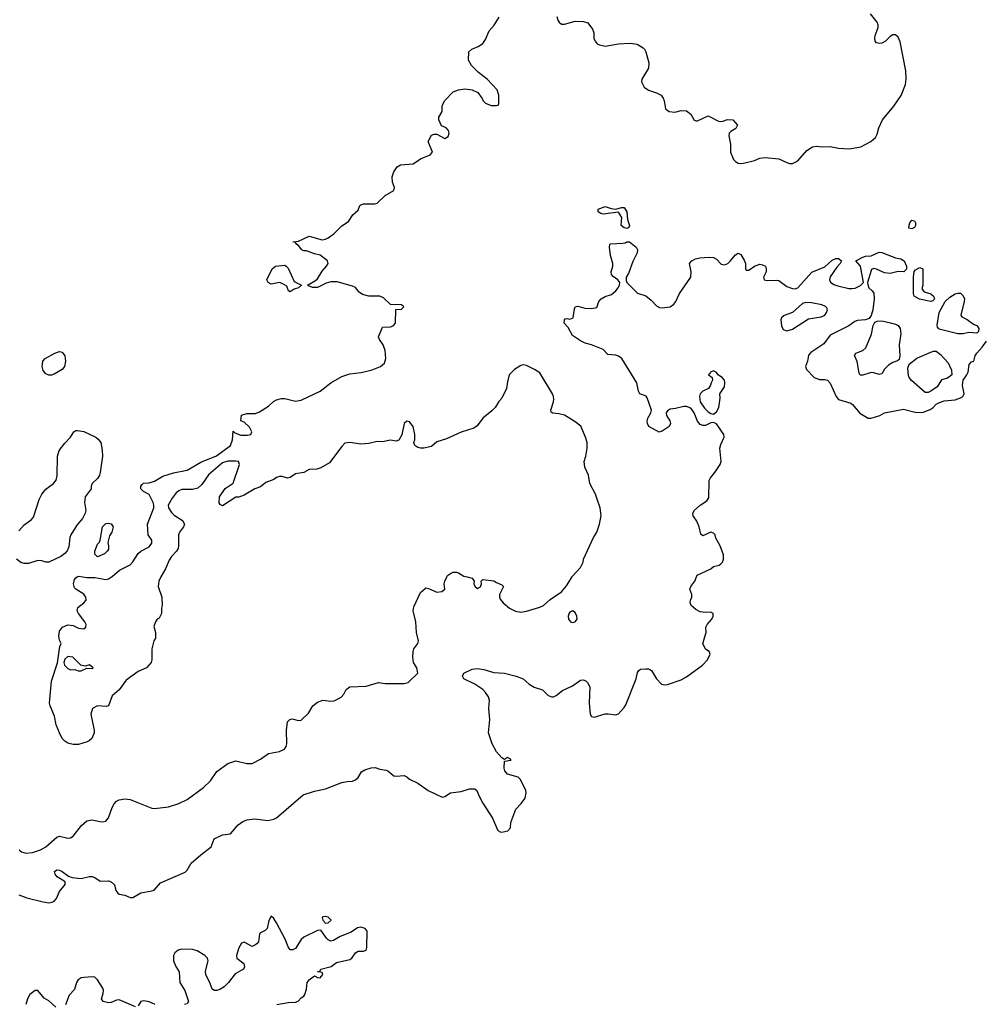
# Model space of a CAD drawing. Header units: inches. Extents: x 2106670 to 2322961, y 36024 to 224899.
# Tile 185 of 256: x 2301596 to 2308712, y 106850 to 114107. Entities that reach past the tile are written whole.
import ezdxf

# ---------------------------------------------------------------- set-up
doc = ezdxf.new("R2010")
doc.units = ezdxf.units.IN
doc.header["$MEASUREMENT"] = 0
doc.layers.add('C3100', color=7, linetype='Continuous')
doc.layers.add('C3101', color=7, linetype='Continuous')

msp = doc.modelspace()

# ---------------------------------------------------------------- linework, layer by layer
at = {"layer": 'C3100', "color": 5}
for points, elevation in [([(2301590, 107656.8), (2301650, 107635.5), (2301770, 107605.2), (2301810, 107599.2), (2301836.2, 107603.8), (2301850, 107610.3), (2301866.9, 107630), (2301890, 107683), (2301932.3, 107732.3), (2301932, 107752), (2301872.7, 107790), (2301858.4, 107810), (2301853.2, 107830), (2301870, 107842), (2301890, 107839.5), (2301910, 107830.2), (2301955.3, 107795.3), (2301984.2, 107784.2), (2302050, 107778.3), (2302110, 107792.8), (2302130, 107791.5), (2302150, 107784), (2302190, 107757.5), (2302250, 107759.7), (2302270, 107754.2), (2302296, 107730), (2302306, 107690), (2302318.4, 107670), (2302330, 107662.8), (2302370, 107655.3), (2302410, 107638.5), (2302430, 107636.5), (2302490, 107671.4), (2302570, 107685.7), (2302587.2, 107692.8), (2302634.2, 107745.8), (2302814.6, 107825.4), (2302830, 107840.2), (2302860.6, 107890), (2302930, 107951), (2303007.3, 108010), (2303029.3, 108070), (2303090, 108098.3), (2303150, 108107.8), (2303206.6, 108173.4), (2303241.2, 108198.8), (2303270, 108208.9), (2303330, 108217), (2303424.9, 108204.9), (2303470, 108214), (2303490, 108224.9), (2303684.9, 108395.1), (2303770, 108421.6), (2303850, 108438.4), (2303970, 108485.5), (2304010, 108493.4), (2304050, 108494), (2304070, 108504), (2304090, 108522.8), (2304116, 108564), (2304140.9, 108579.1), (2304187.2, 108592.8), (2304214.9, 108594.9), (2304250, 108583.1), (2304296.1, 108576.1), (2304310.4, 108570.4), (2304353.7, 108533.7), (2304370, 108530.7), (2304430, 108536.3), (2304450, 108526.8), (2304468.7, 108508.7), (2304530, 108480.4), (2304605.9, 108425.9), (2304710, 108377.1), (2304730, 108381.6), (2304771.4, 108408.5), (2304850, 108419.5), (2304910, 108438), (2304950, 108439.5), (2304965.9, 108425.9), (2304978.9, 108390), (2305010, 108331.7), (2305081.7, 108221.7), (2305117.2, 108137.2), (2305130, 108123), (2305150, 108118), (2305194, 108130), (2305212.7, 108150), (2305214.5, 108190), (2305251.7, 108288.3), (2305292.7, 108330), (2305320.9, 108370), (2305329.3, 108409.3), (2305326.3, 108426.3), (2305286.3, 108506.3), (2305270, 108524), (2305190, 108547), (2305171.3, 108571.3), (2305167.4, 108590), (2305170, 108642), (2305217.2, 108650), (2305210, 108659), (2305190, 108668.7), (2305170, 108654), (2305150, 108667), (2305109.6, 108710), (2305077.4, 108770), (2305051.3, 108850), (2305060.7, 108950), (2305052.8, 109030), (2305058.9, 109090), (2305050, 109115.6), (2305030, 109149.6), (2305009.8, 109169.8), (2304950, 109208.7), (2304869.7, 109250), (2304860.5, 109270), (2304868.1, 109291.9), (2304930, 109320.2), (2304970, 109324.5), (2305017.5, 109317.5), (2305090, 109295.2), (2305170, 109291), (2305254.8, 109270), (2305305.5, 109250), (2305350, 109210.4), (2305387.8, 109187.8), (2305450, 109167.7), (2305490, 109125.5), (2305517.5, 109117.5), (2305530, 109117.1), (2305550, 109126), (2305596.4, 109163.6), (2305670, 109196.5), (2305730, 109240.3), (2305750, 109242.6), (2305770, 109232.4), (2305781, 109221), (2305796.9, 109190), (2305793.8, 109070), (2305801.1, 108990), (2305810, 108970.7), (2305830, 108966.4), (2305910, 108990.3), (2305932, 108992), (2305990, 108984), (2306010, 108990.8), (2306050, 109037.3), (2306062, 109058), (2306138.5, 109250), (2306150, 109296), (2306158, 109310), (2306170, 109319.3), (2306210, 109324), (2306230, 109323.6), (2306238.9, 109318.9), (2306251.7, 109310), (2306290, 109250.4), (2306325.5, 109210), (2306350, 109204.2), (2306370, 109207.4), (2306470, 109242), (2306510, 109263.1), (2306627, 109350), (2306666, 109390), (2306684, 109430), (2306678, 109450), (2306650, 109469), (2306629.7, 109510), (2306654, 109590), (2306653.7, 109630), (2306661.7, 109650), (2306696, 109690), (2306706.9, 109710), (2306707.3, 109730), (2306690, 109741.1), (2306650, 109737.3), (2306610, 109742.2), (2306579.2, 109759.2), (2306543.5, 109790), (2306536.8, 109810), (2306539.3, 109830), (2306548.8, 109850), (2306549.8, 109869.8), (2306535.1, 109910), (2306541.2, 109930), (2306572.1, 109970), (2306583.1, 110000)], 20), ([(2301593.4, 107990), (2301610, 107973.4), (2301644.7, 107964.7), (2301690, 107968.5), (2301750, 107988.1), (2301789.5, 108010), (2301870, 108083), (2301890, 108090.4), (2301950, 108075.8), (2301970, 108076.5), (2301990, 108088.9), (2302051, 108169), (2302090, 108203.2), (2302129, 108209), (2302190, 108196.5), (2302210, 108195.3), (2302230, 108200.4), (2302250, 108224), (2302278, 108302), (2302291.9, 108328.1), (2302310, 108346.7), (2302330, 108357.4), (2302370, 108364), (2302410, 108359.1), (2302570, 108296.3), (2302590, 108293), (2302693.8, 108306.2), (2302770, 108330.8), (2302830, 108358.8), (2302951.5, 108448.5), (2303002, 108498), (2303050, 108566.8), (2303130, 108626), (2303190, 108646), (2303270, 108626), (2303310, 108626), (2303370, 108656), (2303430, 108698.8), (2303510, 108713), (2303548.1, 108731.9), (2303559.7, 108750), (2303564.7, 108770), (2303561.6, 108870), (2303570, 108932), (2303588, 108950), (2303604.7, 108955.3), (2303650, 108941), (2303670, 108944.7), (2303724.1, 108995.9), (2303755.3, 109050), (2303790, 109078), (2303830, 109090.8), (2303890, 109084.9), (2303913.1, 109086.9), (2303965.4, 109114.6), (2303984.8, 109135.2), (2304001.2, 109170), (2304030, 109190.6), (2304150, 109195.5), (2304241.4, 109221.4), (2304290, 109215.5), (2304430, 109215.5), (2304458.4, 109221.6), (2304529.3, 109290.7), (2304523.7, 109330), (2304499.5, 109370), (2304492.3, 109410), (2304495.1, 109450), (2304502, 109470), (2304529.3, 109510), (2304534.5, 109530), (2304519.5, 109590), (2304515.1, 109670), (2304495.1, 109750), (2304501.2, 109778.8), (2304550, 109884.7), (2304584.1, 109915.9), (2304590, 109918.8), (2304610, 109914.8), (2304670, 109889.1), (2304706.3, 109893.7), (2304729.3, 109910), (2304725.2, 109950), (2304729, 109970), (2304744.1, 110000)], 40), ([(2302637.3, 110000), (2302620.7, 109970), (2302616, 109930), (2302642.8, 109850), (2302646, 109790), (2302641, 109770), (2302641, 109730), (2302624.7, 109695.3), (2302610, 109688), (2302598, 109670), (2302585.4, 109634.6), (2302598, 109590), (2302598, 109570), (2302596, 109550), (2302586, 109530), (2302571.3, 109470), (2302571, 109390), (2302564.7, 109370), (2302531.3, 109330), (2302470, 109302.7), (2302381.3, 109238.7), (2302330, 109168.7), (2302276.9, 109123.1), (2302251, 109049), (2302234.8, 109045.2), (2302170, 109049), (2302132, 109030), (2302121, 108990), (2302144, 108870), (2302144, 108850), (2302126.8, 108810), (2302108.2, 108791.8), (2302094.6, 108785.4), (2302030, 108766), (2301990, 108766), (2301950, 108775.1), (2301930, 108789.7), (2301910, 108809.7), (2301888.8, 108850), (2301866, 108910), (2301853, 108973), (2301819.8, 109050), (2301816.8, 109070), (2301830, 109231.3), (2301873.8, 109366.2), (2301892.5, 109487.5), (2301902, 109510), (2301890, 109535.3), (2301883.7, 109563.7), (2301890, 109600.7), (2301912, 109630), (2301950, 109647), (2301990, 109641.3), (2302030, 109623), (2302050, 109619.1), (2302070, 109618.8), (2302084, 109630), (2302085.2, 109650), (2302076, 109670), (2302029.7, 109729.7), (2302020.7, 109750), (2302025.1, 109774.9), (2302069.2, 109810), (2302086, 109830), (2302083.7, 109850), (2302070, 109872.7), (2302009.6, 109909.6), (2302000.1, 109920.1), (2301991.8, 109950), (2301999.6, 109980.4), (2302010, 109994.8), (2302020.3, 110000)], 40), ([(2302061.1, 110000), (2302090, 109995.5), (2302150, 109996.3), (2302230, 109980.5), (2302250, 109986), (2302273.3, 110000)], 40), ([(2304893.8, 110000), (2304930.7, 109990.7), (2304946, 109970), (2304944, 109950), (2304950, 109932), (2304970, 109916), (2304992, 109928), (2304999, 109950), (2304998, 109970), (2305010, 109982), (2305090, 109971), (2305110, 109958), (2305150, 109942), (2305162, 109930), (2305132, 109870), (2305131.3, 109850), (2305136.9, 109836.9), (2305158, 109810), (2305204.7, 109770), (2305250, 109746.8), (2305290, 109740.7), (2305330, 109747.7), (2305430, 109776.3), (2305457.2, 109790), (2305506.3, 109833.7), (2305589.5, 109890.5), (2305626.6, 109933.4), (2305667.2, 110000)], 40), ([(2303491.7, 106848.3), (2303575.4, 106864.6), (2303630, 106867.2), (2303647.5, 106872.5), (2303670, 106898), (2303689.3, 106910.7), (2303696.5, 106923.5), (2303710, 106962), (2303714.7, 107010), (2303728.8, 107031.1), (2303770, 107059.1), (2303790, 107048), (2303810, 107046.7), (2303831.2, 107070), (2303824.7, 107084.7), (2303790, 107091.3), (2303808, 107092), (2303815.3, 107110), (2303890.7, 107129.3), (2303930, 107157.6), (2304030, 107179.5), (2304042.9, 107190), (2304070, 107230.4), (2304090, 107241.3), (2304130, 107243), (2304148.7, 107250), (2304155.6, 107270), (2304157.6, 107390), (2304142.7, 107410), (2304110, 107418.5), (2304085.5, 107414.5), (2304038.7, 107381.3), (2303957.1, 107350), (2303910, 107321.6), (2303890, 107315.6), (2303870, 107324.5), (2303856.8, 107336.8), (2303815.6, 107395.6), (2303790, 107394.3), (2303690, 107344), (2303670, 107327.3), (2303630, 107262.9), (2303610, 107251.8), (2303590, 107252.7), (2303574.3, 107274.3), (2303552.9, 107330), (2303490, 107452), (2303470, 107482.7), (2303450, 107499), (2303432.5, 107467.5), (2303420.5, 107410), (2303405.3, 107394.7), (2303370, 107378), (2303364.4, 107370), (2303355.8, 107310), (2303343.8, 107296.2), (2303330, 107285.1), (2303310, 107277.6), (2303250, 107309.5), (2303230, 107300.9), (2303210, 107266), (2303193.1, 107210), (2303197, 107190), (2303248.7, 107150), (2303253.7, 107126.3), (2303244.4, 107110), (2303184.7, 107075.3), (2303135.5, 107010), (2303102, 106978), (2303070, 106958.3), (2303050, 106951.1), (2303031.3, 106951.3), (2303020, 106960), (2303011.4, 106970), (2302998.7, 107010), (2302966.9, 107066.9), (2302965.8, 107094.2), (2302984, 107170), (2302980.5, 107190), (2302961.3, 107210), (2302904.7, 107244.7), (2302870, 107254.2), (2302790, 107256.1), (2302765.3, 107250), (2302739.6, 107230), (2302729.1, 107210), (2302730.2, 107170), (2302747.7, 107130), (2302772.1, 107090), (2302777, 107010), (2302812.9, 106952.8), (2302839.1, 106870), (2302830, 106854), (2302810, 106848)], 20), ([(2302450, 106832.6), (2302330, 106883.5), (2302310, 106881.6), (2302270, 106862.5), (2302250, 106861.1), (2302211.6, 106870), (2302198.4, 106890), (2302212.7, 106930), (2302214.6, 106954.6), (2302209.7, 106970), (2302170, 107031.1), (2302150, 107049.7), (2302133.4, 107053.4), (2302068, 107048), (2302050, 107044.3), (2302026.3, 107030), (2302015.7, 107010), (2302001, 106959), (2301961.6, 106918.4), (2301932.7, 106847.3)], 20), ([(2301863.7, 106830), (2301810, 106875.6), (2301776.4, 106896.4), (2301730, 106952.7), (2301710, 106951.8), (2301670, 106922), (2301652.9, 106890), (2301641.7, 106850)], 20), ([(2302595.8, 106850), (2302550, 106867.7), (2302510, 106876.4), (2302490, 106871.6), (2302470, 106839.5)], 20)]:
    msp.add_lwpolyline(points, dxfattribs=dict(at, elevation=elevation))
for points, elevation in [([(2305670, 109749.3), (2305650, 109741.2), (2305646.1, 109733.9), (2305638.4, 109710), (2305640.4, 109690), (2305656, 109670), (2305670, 109665.3), (2305690, 109668.7), (2305705.1, 109690), (2305702.9, 109710), (2305690, 109737.2)], 40), ([(2301950, 109414), (2301930, 109395.3), (2301922.8, 109370), (2301926.8, 109350), (2301950, 109324.7), (2301970, 109316), (2302003.1, 109316.9), (2302028.3, 109308.3), (2302050, 109308.2), (2302090, 109326.8), (2302130, 109324.7), (2302138, 109330), (2302110, 109353.2), (2302078, 109342), (2302046, 109350), (2301988.7, 109408.7)], 40), ([(2303850, 107498), (2303830, 107494), (2303826, 107490), (2303831, 107470), (2303850, 107447.3), (2303870, 107450.8), (2303891.6, 107470), (2303870, 107491.6)], 20)]:
    msp.add_lwpolyline(points, close=True, dxfattribs=dict(at, elevation=elevation))
at = {"layer": 'C3101', "color": 5}
for points, elevation in [([(2305555.5, 114130), (2305563.1, 114103.1), (2305570.8, 114090), (2305590, 114074), (2305610, 114073), (2305690, 114097.3), (2305750, 114094.8), (2305783.5, 114083.5), (2305818, 114038), (2305826, 114010), (2305827.3, 113970), (2305836, 113950), (2305851.3, 113930), (2305870, 113920.7), (2305910, 113913), (2306010, 113930.4), (2306094.2, 113934.2), (2306146.4, 113926.4), (2306190, 113899.1), (2306200.7, 113890), (2306210.6, 113870), (2306233.4, 113790), (2306230.4, 113749.6), (2306180.5, 113670), (2306179.3, 113650), (2306199.1, 113610), (2306230, 113588), (2306290, 113567.7), (2306322.8, 113550), (2306337.3, 113530), (2306344.9, 113510), (2306356, 113450), (2306382, 113430), (2306424.5, 113424.5), (2306470, 113437.3), (2306510, 113434.8), (2306541, 113410), (2306567.1, 113367.1), (2306582, 113362), (2306590, 113361), (2306670, 113398), (2306750, 113358), (2306780.4, 113359.6), (2306810, 113371.3), (2306852, 113370), (2306884.7, 113330), (2306874.4, 113305.6), (2306836.9, 113283.1), (2306824.7, 113270), (2306822.8, 113250), (2306834.8, 113190), (2306834, 113130), (2306855.9, 113075.9), (2306870, 113061), (2306890, 113050.8), (2306910, 113046.8), (2306930, 113050.7), (2307010, 113070.6), (2307050, 113086.8), (2307090, 113090.8), (2307190, 113082), (2307250, 113054), (2307270, 113047.3), (2307290, 113047.3), (2307330, 113066.8), (2307396.6, 113143.4), (2307438, 113170), (2307470, 113174.4), (2307510, 113170.4), (2307570, 113173), (2307630, 113161), (2307710, 113156), (2307795.3, 113170), (2307868.7, 113210), (2307902, 113238), (2307915.5, 113264.5), (2307926.6, 113310), (2307954, 113370), (2308037, 113470), (2308091.4, 113548.6), (2308124.2, 113630), (2308129.6, 113670), (2308125.6, 113730), (2308085.2, 113945.2), (2308070, 113979.5), (2308050, 113995.6), (2308030, 113995.6), (2308010, 113982.9), (2307977.6, 113950), (2307950, 113935.1), (2307930, 113931.2), (2307910, 113937.6), (2307901.2, 113950), (2307897.2, 113970), (2307899.2, 113990), (2307921.7, 114050), (2307922.2, 114070), (2307915.6, 114090), (2307865.7, 114150)], 40), ([(2302273.3, 110000), (2302277.5, 110002.5), (2302332.7, 110050), (2302409.7, 110090.3), (2302430, 110110.7), (2302470, 110174), (2302489.6, 110190.4), (2302550, 110223), (2302569.4, 110250), (2302569.3, 110270), (2302542.7, 110310), (2302537.2, 110390), (2302583.7, 110510), (2302583.7, 110530), (2302579.3, 110550), (2302550, 110608.7), (2302509.6, 110629.6), (2302489, 110650), (2302489, 110670), (2302498.6, 110681.4), (2302509.6, 110690.4), (2302550, 110694.9), (2302590, 110706), (2302650, 110742.4), (2302730, 110767.3), (2302830, 110787.7), (2302930, 110844.9), (2303046.3, 110893.7), (2303149, 110970), (2303164, 111010), (2303170, 111074), (2303182, 111062), (2303225.8, 111045.8), (2303275.9, 111044.1), (2303299, 111050), (2303306.6, 111070), (2303290, 111105.2), (2303250, 111142), (2303226, 111150), (2303230, 111191.3), (2303270, 111204.7), (2303334.6, 111205.4), (2303363.1, 111216.9), (2303430, 111258), (2303466.3, 111293.7), (2303490, 111306), (2303525.6, 111314.4), (2303550, 111314.8), (2303630, 111294.9), (2303670, 111302.4), (2303810, 111368.4), (2303889.6, 111430), (2303970, 111477.4), (2304030, 111496.5), (2304112.1, 111507.9), (2304193, 111527), (2304254, 111550), (2304283.9, 111576.1), (2304295.1, 111610), (2304289.6, 111670), (2304274, 111710), (2304246.6, 111750), (2304241.2, 111770), (2304270, 111842), (2304330, 111844.7), (2304348.4, 111851.6), (2304366, 111870), (2304368, 111972), (2304410, 111974), (2304426, 111990), (2304410, 112006), (2304330, 112008), (2304278, 112058), (2304250, 112068.7), (2304170, 112068.7), (2304122, 112082), (2304098.6, 112098.6), (2304070, 112134), (2304050, 112144), (2303935.3, 112175.3), (2303890, 112174), (2303854.2, 112165.8), (2303790, 112134), (2303754.6, 112134.6), (2303724.7, 112144.7), (2303718, 112150), (2303775.5, 112184.5), (2303790, 112198), (2303825.4, 112254.6), (2303857.2, 112290), (2303869.2, 112310), (2303865.2, 112330), (2303810, 112371.8), (2303770, 112380.7), (2303710, 112403.7), (2303690, 112403.7), (2303675.3, 112410), (2303650, 112442), (2303638, 112450), (2303630, 112466), (2303608, 112470), (2303650, 112476), (2303730, 112510.7), (2303825.8, 112485.8), (2303850, 112490.4), (2303870, 112500.4), (2303911, 112529), (2303970, 112587.7), (2304020.1, 112619.9), (2304051.2, 112668.9), (2304090, 112704), (2304102.9, 112737.1), (2304110, 112742.8), (2304130, 112750.6), (2304210, 112750.7), (2304230, 112754.8), (2304290, 112811.3), (2304352.9, 112847.1), (2304359, 112870), (2304342.7, 112910), (2304340.9, 112950), (2304353.8, 112986.2), (2304377.2, 113022.8), (2304403.1, 113036.9), (2304495.9, 113044.1), (2304550, 113082.8), (2304622, 113110), (2304639, 113130), (2304606, 113210), (2304630, 113256), (2304650, 113264.7), (2304670, 113264.7), (2304730, 113232), (2304754, 113246), (2304762, 113270), (2304755.3, 113290), (2304738, 113310), (2304705.2, 113325.2), (2304684, 113370), (2304684, 113390), (2304708.7, 113430), (2304709.2, 113470), (2304717.2, 113490), (2304729.5, 113510.5), (2304790, 113576), (2304830, 113591), (2304876.9, 113596.9), (2304931.2, 113591.1), (2304972, 113570), (2305005.4, 113525.4), (2305012, 113510), (2305030, 113492), (2305070, 113474), (2305110, 113474), (2305122, 113478), (2305126, 113490), (2305126, 113550), (2305115.3, 113590), (2305042, 113670), (2304977.5, 113717.5), (2304926, 113770), (2304904.5, 113810), (2304905.2, 113870), (2304928.7, 113890), (2304975.3, 113910), (2305009.4, 113930.6), (2305030, 113962), (2305055.5, 114024.5), (2305092.5, 114067.5), (2305130, 114124.7)], 40), ([(2306583.1, 110000), (2306587.6, 110012.4), (2306690, 110061), (2306710, 110076), (2306750, 110087.7), (2306763.3, 110096.7), (2306775.6, 110110), (2306781.6, 110130), (2306782.7, 110162.7), (2306757.2, 110230), (2306726.3, 110286.3), (2306721.2, 110310), (2306710, 110324), (2306690, 110329.2), (2306630, 110302), (2306614.6, 110314.6), (2306602.4, 110370), (2306586, 110410), (2306559.5, 110450), (2306557.6, 110470), (2306568.8, 110491.2), (2306610, 110528.8), (2306660.1, 110559.9), (2306675.6, 110584.4), (2306677.6, 110710), (2306686.6, 110730), (2306719.5, 110770), (2306759, 110830), (2306765.2, 110850), (2306754.5, 110950), (2306762.5, 110977.5), (2306788.7, 111030), (2306784, 111050), (2306730, 111128.7), (2306710, 111138), (2306690, 111135.3), (2306650, 111115.3), (2306630, 111115.3), (2306610, 111124), (2306590, 111148.7), (2306566, 111210), (2306552.5, 111232.5), (2306543.2, 111243.2), (2306510, 111256.2), (2306490, 111256.9), (2306430, 111241.1), (2306390, 111236.3), (2306370, 111223.7), (2306360.4, 111210), (2306361.6, 111190), (2306388.4, 111150), (2306393.4, 111130), (2306382, 111110), (2306330, 111075.6), (2306308.1, 111068.2), (2306232.7, 111110), (2306222.4, 111130), (2306219.6, 111150), (2306224.5, 111170), (2306246.6, 111210), (2306252.3, 111230), (2306221.2, 111321.2), (2306212.3, 111332.3), (2306167.3, 111350), (2306155.6, 111370), (2306143.6, 111430), (2306033.3, 111610), (2306010, 111627.9), (2305990, 111635.6), (2305930, 111639.3), (2305895.3, 111675.3), (2305810, 111711.8), (2305763.6, 111723.6), (2305730, 111740.7), (2305670, 111778.7), (2305637.5, 111837.5), (2305609.6, 111870), (2305610, 111894), (2305616.4, 111903.6), (2305630, 111906), (2305650, 111900.7), (2305676, 111910), (2305683.7, 111976.3), (2305690, 111991), (2305710, 111996.3), (2305761.7, 111981.7), (2305810, 111979.3), (2305850, 111986.8), (2305865.1, 112030), (2305880.9, 112050), (2305910, 112067), (2305958.6, 112081.4), (2305990, 112108.5), (2306006.6, 112130), (2306016.2, 112150), (2306018, 112170), (2306002.9, 112190), (2305970, 112213.3), (2305956.9, 112230), (2305956, 112250), (2305967.1, 112290), (2305967.3, 112310), (2305950.9, 112370), (2305943.6, 112430), (2305945.2, 112450), (2305950, 112454.8), (2306040.2, 112459.8), (2306057.2, 112462.8), (2306070, 112471), (2306090, 112471), (2306139.3, 112430), (2306148.2, 112410), (2306146, 112390), (2306113.9, 112326.1), (2306082.4, 112237.6), (2306064.9, 112210), (2306064.5, 112184.5), (2306070.8, 112170), (2306150, 112090.5), (2306210, 112073), (2306250, 112040.3), (2306290, 111997.6), (2306310, 111985.5), (2306330, 111983), (2306390, 111990.4), (2306417.6, 112010), (2306430.8, 112029.2), (2306458.3, 112090), (2306541.2, 112210), (2306545.2, 112250), (2306533.2, 112310), (2306550, 112331), (2306576.5, 112343.5), (2306609, 112351), (2306676.7, 112356.7), (2306710, 112354.4), (2306730, 112342), (2306766.5, 112306.5), (2306790, 112300.4), (2306814.5, 112310), (2306833, 112327), (2306870, 112374.8), (2306890, 112386.8), (2306910, 112376), (2306935.2, 112335.2), (2306944.9, 112310), (2306944.4, 112270), (2306950, 112262), (2306970, 112262), (2307010, 112291), (2307050, 112306), (2307070, 112301), (2307091.3, 112290), (2307098, 112270), (2307098, 112250), (2307078, 112210), (2307082, 112190), (2307104, 112184), (2307170, 112187.7), (2307190, 112184), (2307250, 112141), (2307290, 112126), (2307310, 112124.7), (2307330, 112132), (2307434.6, 112245.4), (2307530, 112286), (2307584.5, 112335.5), (2307610, 112346.8), (2307630, 112346), (2307651.3, 112330), (2307642.8, 112310), (2307616.7, 112283.3), (2307568.5, 112211.5), (2307563.8, 112190), (2307572, 112172), (2307595.9, 112155.9), (2307624.8, 112144.8), (2307705.9, 112125.9), (2307730, 112124.9), (2307752, 112128), (2307792.9, 112147.1), (2307815.3, 112170), (2307792.7, 112290), (2307758, 112330), (2307810, 112357.3), (2307830, 112364), (2307870, 112366.8), (2307930, 112392.7), (2307950, 112392.2), (2308050, 112353.1), (2308090, 112343.8), (2308113.4, 112330), (2308131, 112290), (2308131, 112269), (2308110.7, 112249.3), (2308070, 112252.3), (2308010, 112236.2), (2307970, 112241.6), (2307910, 112269.5), (2307890, 112274), (2307874.4, 112265.6), (2307870, 112258), (2307844.7, 112170), (2307845.4, 112154.6), (2307854.8, 112130), (2307878.8, 112110), (2307890.5, 112090.5), (2307893.4, 112050), (2307883.8, 111970), (2307872.1, 111927.9), (2307856.2, 111903.8), (2307830, 111894.7), (2307770, 111889.6), (2307750, 111883.6), (2307706, 111850), (2307570, 111782), (2307522.4, 111717.6), (2307425.1, 111654.9), (2307410, 111635.3), (2307401.3, 111590), (2307386, 111550), (2307394, 111530), (2307450, 111471), (2307490, 111456), (2307530, 111456), (2307550, 111451.3), (2307568.2, 111428.2), (2307612.2, 111330), (2307630, 111308.9), (2307719.9, 111279.9), (2307734.2, 111270), (2307788.2, 111208.2), (2307850, 111171.4), (2307870, 111169.4), (2307934, 111190), (2307969.2, 111210.8), (2308110, 111235.5), (2308194.5, 111214.5), (2308250, 111212.3), (2308305.2, 111234.8), (2308328.3, 111250), (2308350, 111273.4), (2308373.7, 111286.3), (2308410, 111296.9), (2308490, 111306.5), (2308530, 111320.2), (2308546, 111330), (2308555.6, 111350), (2308543.1, 111410), (2308548.1, 111450), (2308576.2, 111490), (2308584.5, 111510), (2308593.2, 111566.8), (2308610, 111584.7), (2308628.4, 111591.6), (2308638, 111630), (2308648.7, 111650), (2308690, 111694.8), (2308721.4, 111738.6)], 20), ([(2305667.2, 110000), (2305670, 110004.7), (2305729.3, 110070.7), (2305749, 110110), (2305750, 110132), (2305825.2, 110290), (2305849.5, 110330.5), (2305869.2, 110390), (2305881.2, 110450), (2305873.2, 110510), (2305852.7, 110572.7), (2305839, 110610), (2305797.2, 110690), (2305787, 110750), (2305760.7, 110810), (2305755.1, 110850), (2305769.3, 110890.7), (2305779.3, 110950), (2305778, 110990), (2305766.6, 111030), (2305731.7, 111111.7), (2305690, 111144), (2305610, 111192.7), (2305570, 111202.7), (2305526, 111206), (2305514, 111214), (2305509.3, 111230), (2305529.4, 111290), (2305532.7, 111310), (2305529.4, 111330), (2305522.7, 111350), (2305430, 111503.7), (2305390, 111529.6), (2305330, 111558.4), (2305310, 111562.9), (2305290, 111559.6), (2305243, 111530), (2305203.8, 111490), (2305190, 111438), (2305183.8, 111390), (2305150, 111317.2), (2305126.7, 111293.3), (2305099.6, 111250), (2305076.7, 111223.3), (2305008.4, 111170), (2304967, 111113), (2304943.8, 111096.2), (2304850, 111067.3), (2304741.6, 111018.4), (2304670, 110996.2), (2304630, 110962.7), (2304574, 110950), (2304550, 110949.6), (2304530, 110954), (2304508, 110970), (2304502, 110990), (2304508.8, 111011.1), (2304509.2, 111050), (2304496.9, 111110), (2304470, 111143.7), (2304450, 111149.3), (2304430.7, 111130), (2304412.7, 111047.3), (2304390, 111008), (2304370, 111002), (2304330, 111008.7), (2304270, 110995.3), (2304230, 110997.2), (2304170, 110983.7), (2304110, 110978), (2304030, 110992), (2303993.2, 110986.8), (2303970, 110962.7), (2303878.8, 110841.2), (2303816.2, 110803.8), (2303785.1, 110794.9), (2303728.6, 110791.5), (2303690.6, 110769.4), (2303630, 110759.3), (2303590, 110734), (2303570, 110729), (2303530, 110739.3), (2303510, 110739.3), (2303490, 110732.3), (2303470, 110719.3), (2303410, 110697.2), (2303370, 110665.2), (2303330, 110648.7), (2303250, 110604), (2303210, 110588.7), (2303190, 110588), (2303090, 110524), (2303073.6, 110533.6), (2303067, 110547), (2303069.6, 110590.4), (2303110, 110651.3), (2303170, 110692), (2303217.2, 110830), (2303208, 110850), (2303190, 110854.5), (2303130, 110854.5), (2303090, 110842), (2302986.7, 110753.3), (2302938, 110682), (2302910, 110655.1), (2302870, 110643.7), (2302790, 110644), (2302770, 110635.3), (2302750, 110619), (2302719.9, 110580.1), (2302690.7, 110530), (2302693.4, 110510), (2302714.2, 110474.2), (2302734.4, 110454.4), (2302795.2, 110415.2), (2302810.7, 110390), (2302804, 110370), (2302774, 110330), (2302767.3, 110310), (2302767.7, 110230), (2302763, 110210), (2302752.7, 110190), (2302715.5, 110150), (2302697.3, 110122.7), (2302670, 110059), (2302637.3, 110000)], 40), ([(2301590, 110338.9), (2301630, 110384.6), (2301680.1, 110419.9), (2301699.1, 110440.9), (2301739.2, 110570), (2301759.7, 110610), (2301790, 110647.4), (2301845.1, 110690), (2301865.5, 110714.5), (2301871.8, 110748.2), (2301874, 110890), (2301888.1, 110931.9), (2301930, 110987.2), (2301969.7, 111030), (2301996.2, 111070), (2302010, 111078.3), (2302021.4, 111078.6), (2302070, 111071.9), (2302156.4, 111030), (2302175.8, 111015.8), (2302193.4, 110990), (2302204.9, 110935.1), (2302206, 110890), (2302190.3, 110769.7), (2302184.9, 110750), (2302170, 110724.5), (2302130.3, 110689.7), (2302122, 110670), (2302122, 110650), (2302079.6, 110590), (2302074.2, 110550), (2302082.9, 110490), (2302079.7, 110470), (2302059.7, 110430), (2302017.1, 110382.9), (2301973.4, 110310), (2301966.9, 110290), (2301958.3, 110221.7), (2301946.9, 110193.1), (2301930, 110172.7), (2301898.8, 110150), (2301810, 110109.4), (2301790, 110109.4), (2301759.5, 110119.5), (2301730, 110122), (2301661.8, 110098.2), (2301630, 110098), (2301605.5, 110105.5), (2301571.8, 110130)], 40), ([(2304744.1, 110000), (2304749.4, 110010.6), (2304770, 110026), (2304790, 110034.8), (2304815.3, 110035.3), (2304830, 110031.3), (2304870, 110006), (2304893.8, 110000)], 40), ([(2302020.3, 110000), (2302030, 110004.9), (2302061.1, 110000)], 40)]:
    msp.add_lwpolyline(points, dxfattribs=dict(at, elevation=elevation))
for points, elevation in [([(2305989.6, 112710.4), (2306030, 112722.8), (2306050, 112722.8), (2306070, 112691), (2306074.6, 112634.6), (2306090.4, 112590), (2306085.4, 112574.6), (2306070, 112569), (2306050, 112573.2), (2306029.6, 112589.6), (2306034, 112650), (2306010, 112688.7), (2305895.1, 112675.1), (2305878, 112678), (2305858, 112690), (2305858, 112710), (2305909.7, 112730.3), (2305955.1, 112715.1)], 20), ([(2308170, 112564.7), (2308149.6, 112570), (2308150, 112592), (2308156, 112610), (2308170, 112630.6), (2308190, 112624.7), (2308198.8, 112610), (2308198.8, 112590), (2308190, 112575.3)], 20), ([(2303590, 112102), (2303578, 112110), (2303564, 112144), (2303530, 112163.7), (2303510, 112169.5), (2303450, 112159), (2303428, 112170), (2303418, 112190), (2303458, 112270), (2303482, 112290), (2303550, 112297.3), (2303561, 112290), (2303575.3, 112275.3), (2303618, 112178), (2303674, 112150), (2303651.3, 112130), (2303618.8, 112121.2)], 40), ([(2308310, 112029.3), (2308226.3, 112046.3), (2308189, 112070), (2308184, 112090), (2308184, 112210), (2308188.8, 112251.1), (2308196.4, 112263.6), (2308230, 112282), (2308251.3, 112270), (2308251.3, 112150), (2308244.7, 112124.7), (2308261, 112101), (2308310, 112086), (2308331, 112070), (2308338, 112050), (2308335.3, 112044.7), (2308325.4, 112034.6)], 20), ([(2308650, 111798), (2308590, 111801.2), (2308548.3, 111791.7), (2308510, 111792.8), (2308382.7, 111822.7), (2308369.5, 111829.5), (2308360.7, 111840.7), (2308356.5, 111856.5), (2308371.9, 111948.1), (2308416, 112030), (2308450, 112062.8), (2308490, 112086), (2308510, 112092), (2308530, 112092), (2308550, 112072), (2308558.8, 112050), (2308557.3, 112030), (2308531.3, 111930), (2308538, 111918), (2308578.5, 111898.5), (2308624, 111864), (2308652, 111850), (2308664.7, 111830), (2308662, 111810)], 20), ([(2307390, 112023.5), (2307365.4, 112014.6), (2307290, 111949.6), (2307230, 111926), (2307210.8, 111910), (2307204.1, 111895.9), (2307210.4, 111850), (2307223.4, 111823.4), (2307250, 111814.4), (2307290, 111825.3), (2307410, 111902.3), (2307502, 111918), (2307529.2, 111930), (2307542.7, 111950), (2307549.3, 111970), (2307543.7, 111983.7), (2307534, 111994), (2307506.2, 112006.2), (2307430, 112021.1)], 20), ([(2307930, 111491.5), (2307890, 111505.3), (2307870, 111506.4), (2307810, 111486.3), (2307790, 111486.6), (2307781.3, 111501.3), (2307767.8, 111587.8), (2307748.7, 111631.3), (2307758, 111650), (2307810, 111668), (2307832.2, 111687.8), (2307872.8, 111790), (2307886, 111854), (2307892.8, 111867.2), (2307901.6, 111878.4), (2307914.9, 111885.1), (2307950, 111887.1), (2308014.1, 111874.1), (2308050, 111863.5), (2308070, 111852.2), (2308084.1, 111830), (2308089.2, 111790.8), (2308078.4, 111710), (2308081.5, 111630), (2308076.5, 111603.5), (2308065.9, 111594.1), (2308030, 111581.5), (2307997.8, 111562.2), (2307968.9, 111531.1), (2307950, 111497)], 20), ([(2301810, 111486.9), (2301790, 111496.2), (2301770, 111520.9), (2301762.6, 111550), (2301766.9, 111590), (2301782.9, 111610), (2301856.2, 111650), (2301890, 111660.8), (2301910, 111656.9), (2301930.2, 111630), (2301934, 111590), (2301926.7, 111550), (2301910, 111528.5), (2301850, 111494), (2301830, 111487.1)], 40), ([(2308290, 111359.1), (2308270, 111359.8), (2308167.6, 111447.6), (2308151.4, 111470), (2308145.9, 111485.9), (2308141.8, 111538.2), (2308151.8, 111568.2), (2308207.2, 111612.8), (2308310, 111657.3), (2308330, 111664), (2308350, 111664), (2308380.7, 111640.7), (2308438.5, 111578.5), (2308463.1, 111523.1), (2308464.4, 111490), (2308434.2, 111465.8), (2308388.2, 111451.8), (2308357.6, 111402.4), (2308310, 111368.2)], 20), ([(2306710, 111519.5), (2306687.7, 111510), (2306682, 111498), (2306671.3, 111490), (2306698.8, 111470), (2306702, 111450), (2306690.8, 111430), (2306687.3, 111412.7), (2306671.2, 111388.9), (2306631.2, 111368.9), (2306612, 111350), (2306606.8, 111330), (2306610.8, 111290), (2306643, 111243), (2306670, 111216), (2306690, 111204.7), (2306710, 111201), (2306730, 111217.3), (2306747.6, 111250), (2306757, 111317), (2306755.3, 111350), (2306790, 111402), (2306793.2, 111430), (2306789, 111450), (2306773.2, 111470), (2306746.3, 111486.3), (2306729, 111510)], 20), ([(2302170, 110149), (2302149.1, 110169.1), (2302149, 110190), (2302170, 110242), (2302184, 110256), (2302189.3, 110270.7), (2302206.6, 110370), (2302230, 110393), (2302250, 110396.3), (2302270, 110390.7), (2302286, 110370), (2302274.8, 110330), (2302258, 110302), (2302245.4, 110254.6), (2302250.8, 110230), (2302250, 110206), (2302242, 110190), (2302222, 110170)], 40)]:
    msp.add_lwpolyline(points, close=True, dxfattribs=dict(at, elevation=elevation))

doc.saveas('drawing.dxf')
